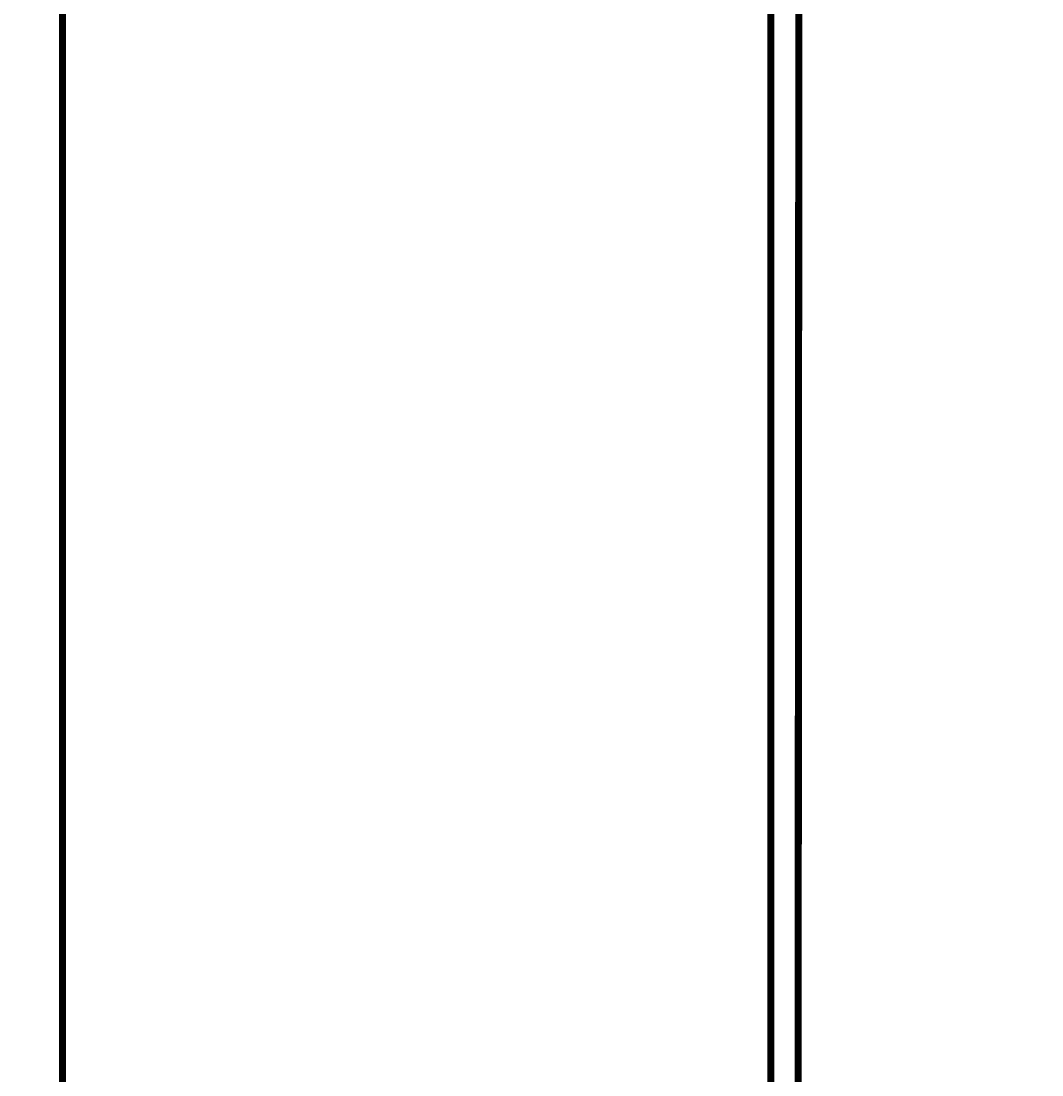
# Model space of a CAD drawing. Header units: millimetres. Extents: x 747415 to 1601423, y -236173 to 551995.
# Tile 189 of 256: x 1034905 to 1035049, y 81195 to 81344. Entities that reach past the tile are written whole.
import ezdxf

# ---------------------------------------------------------------- set-up
doc = ezdxf.new("R2010")
doc.units = ezdxf.units.MM
doc.header["$LTSCALE"] = 100
doc.header["$MEASUREMENT"] = 0
doc.layers.get('DEFPOINTS').update_dxf_attribs({"color": 6, "linetype": 'CONTINUOUS', "lineweight": 0})
for name, color, linetype, lineweight in [('T--A9042_BEPLANTING', 90, 'CONTINUOUS', 0), ('T--L9042_BEPLANTING', 90, 'CONTINUOUS', 0), ('T--M9040_Terrein_Afwerking_Plein', 244, 'CONTINUOUS', 0)]:
    doc.layers.add(name, color=color, linetype=linetype, lineweight=lineweight)
doc.styles.add('Raymond nov 2012', font='isocpeur.ttf', dxfattribs={"height": 1500})
doc.styles.get("Standard").update_dxf_attribs({"font": 'arial.ttf'})
doc.dimstyles.get("Standard").update_dxf_attribs({"dimtxt": 0.18, "dimasz": 500, "dimexe": 0.18, "dimexo": 0.0625, "dimgap": 0.09, "dimtad": 0, "dimtoh": 1, "dimdec": 0, "dimzin": 0, "dimdsep": 46, "dimtxsty": 'Standard', "dimcen": 0.09, "dimadec": 0, "dimazin": 0, "dimtfac": 1, "dimtdec": 0, "dimtofl": 0, "dimtmove": 0, "dimatfit": 3, "dimfxl": 1, "dimtolj": 1, "dimtzin": 0, "dimarcsym": 0})

# ---------------------------------------------------------------- blocks, each defined once
blk = doc.blocks.new('*D122')
at = {"layer": 'DEFPOINTS', "color": 0, "linetype": 'Continuous', "transparency": 16777216}
for p in [(1057410.445462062, 83333.07668300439), (1057410.445462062, 83333.07668300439), (1034916.890846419, 83291.41001633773)]:
    blk.add_point(p, dxfattribs=at)
at = {"layer": 'T--M9040_Terrein_Afwerking_Plein', "color": 0, "linetype": 'Continuous', "lineweight": -2, "transparency": 16777216}
for p, q in [((1034916.890846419, 83291.47251633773), (1034916.890846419, 83333.25668300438)), ((1035416.890846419, 83333.07668300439), (1041401.078154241, 83333.07668300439)), ((1056910.445462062, 83333.07668300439), (1050926.258154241, 83333.07668300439)), ((1057410.445462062, 83333.13918300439), (1057410.445462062, 83333.25668300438))]:
    blk.add_line(p, q, dxfattribs=at)
at = {"layer": 'T--M9040_Terrein_Afwerking_Plein', "color": 0, "linetype": 'Continuous', "transparency": 16777216}
for points in [[(1035416.890846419, 83416.41001633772), (1035416.890846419, 83249.74334967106), (1034916.890846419, 83333.07668300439)], [(1056910.445462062, 83416.41001633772), (1056910.445462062, 83249.74334967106), (1057410.445462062, 83333.07668300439)]]:
    blk.add_solid(points, dxfattribs=at)
at = {"layer": 'T--M9040_Terrein_Afwerking_Plein', "color": 0, "linetype": 'Continuous', "transparency": 16777216, "insert": (1046163.668154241, 83333.07668300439), "char_height": 1500, "attachment_point": 5, "style": 'Raymond nov 2012'}
blk.add_mtext('\\A1;22,5 meter', dxfattribs=at)

msp = doc.modelspace()

# ---------------------------------------------------------------- hatches: boundary and pattern name
at = {"layer": 'T--A9042_BEPLANTING'}
h = msp.add_hatch(dxfattribs=at)
h.set_pattern_fill('GRASS', color=256, scale=1500, style=0)
h.set_pattern_definition([(90, (0, 0), (-1060.6601715, 1060.6601715), [281.25, -1840.0703445]), (45, (0, 0), (-1060.660171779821, 1060.660171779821), [281.25, -1218.75]), (135, (0, 0), (-1060.660171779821, -1060.660171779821), [281.25, -1218.75])])
edge = h.paths.add_edge_path()
edge.add_line((1194589.183356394, 247525.192587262), (1194593.639969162, 247264.8808100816))
edge.add_line((1194593.639969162, 247264.8808100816), (1189597.041730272, 247120.8431923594))
edge.add_line((1189597.041730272, 247120.8431923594), (1179615.176007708, 246734.4244738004))
edge.add_line((1179615.176007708, 246734.4244738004), (1169673.169393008, 246260.9255668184))
edge.add_line((1169673.169393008, 246260.9255668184), (1159743.156334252, 245284.4291924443))
edge.add_line((1159743.156334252, 245284.4291924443), (1149794.30236185, 244232.03728765))
edge.add_line((1149794.30236185, 244232.03728765), (1139904.319447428, 243419.6205866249))
edge.add_line((1139904.319447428, 243419.6205866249), (1138613.746601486, 243325.0213716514))
edge.add_line((1138613.746601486, 243325.0213716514), (1135690.007365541, 243117.1966120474))
edge.add_line((1135690.007365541, 243117.1966120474), (1132771.926390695, 242932.5034314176))
edge.add_line((1132771.926390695, 242932.5034314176), (1129859.397656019, 242758.5988470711))
edge.add_line((1129859.397656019, 242758.5988470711), (1126616.556349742, 242566.5753201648))
edge.add_line((1126616.556349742, 242566.5753201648), (1123385.963933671, 242364.6948826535))
edge.add_line((1123385.963933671, 242364.6948826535), (1120184.728324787, 242139.8331525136))
edge.add_line((1120184.728324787, 242139.8331525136), (1117014.113231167, 241880.0113158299))
edge.add_line((1117014.113231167, 241880.0113158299), (1113876.289209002, 241570.2278570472))
edge.add_line((1113876.289209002, 241570.2278570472), (1110773.76022133, 241198.3186825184))
edge.add_line((1110773.76022133, 241198.3186825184), (1107692.213832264, 240764.7203510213))
edge.add_line((1107692.213832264, 240764.7203510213), (1104624.361163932, 240306.9246438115))
edge.add_line((1104624.361163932, 240306.9246438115), (1101572.464524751, 239835.8275239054))
edge.add_line((1101572.464524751, 239835.8275239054), (1100403.086110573, 239650.923588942))
edge.add_line((1100403.086110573, 239650.923588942), (1097780.987009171, 239217.9897417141))
edge.add_line((1097780.987009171, 239217.9897417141), (1095157.329452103, 238732.8300155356))
edge.add_line((1095157.329452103, 238732.8300155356), (1092526.921808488, 238274.0522847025))
edge.add_line((1092526.921808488, 238274.0522847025), (1089457.602094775, 237766.05085837))
edge.add_line((1089457.602094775, 237766.05085837), (1086388.729915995, 237224.8457167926))
edge.add_line((1086388.729915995, 237224.8457167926), (1083401.545382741, 236651.6678591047))
edge.add_line((1083401.545382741, 236651.6678591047), (1080469.384639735, 236024.4590125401))
edge.add_line((1080469.384639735, 236024.4590125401), (1077519.444416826, 235269.8228896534))
edge.add_line((1077519.444416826, 235269.8228896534), (1074567.866792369, 234454.4976983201))
edge.add_line((1074567.866792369, 234454.4976983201), (1071611.50523844, 233602.3195103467))
edge.add_line((1071611.50523844, 233602.3195103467), (1068661.405925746, 232725.2908456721))
edge.add_line((1068661.405925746, 232725.2908456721), (1065719.423833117, 231822.3812893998))
edge.add_line((1065719.423833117, 231822.3812893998), (1062684.54004048, 230856.1087285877))
edge.add_line((1062684.54004048, 230856.1087285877), (1059866.19601153, 229920.8363846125))
edge.add_line((1059866.19601153, 229920.8363846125), (1056845.380909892, 228880.0349692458))
edge.add_line((1056845.380909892, 228880.0349692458), (1054034.149773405, 227860.4514944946))
edge.add_line((1054034.149773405, 227860.4514944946), (1051908.682056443, 227043.858742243))
edge.add_line((1051908.682056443, 227043.858742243), (1051192.353836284, 226766.2784363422))
edge.add_line((1051192.353836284, 226766.2784363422), (1050671.689749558, 226564.5188345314))
edge.add_line((1050671.689749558, 226564.5188345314), (1049927.630866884, 226262.6203580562))
edge.add_line((1049927.630866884, 226262.6203580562), (1049070.319516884, 225903.5402754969))
edge.add_line((1049070.319516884, 225903.5402754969), (1048360.834247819, 225606.3763233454))
edge.add_line((1048360.834247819, 225606.3763233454), (1045574.184821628, 224396.8677191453))
edge.add_line((1045574.184821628, 224396.8677191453), (1042746.022929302, 223102.0623231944))
edge.add_line((1042746.022929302, 223102.0623231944), (1039916.203501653, 221736.5614729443))
edge.add_line((1039916.203501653, 221736.5614729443), (1037264.037965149, 220364.5489902))
edge.add_line((1037264.037965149, 220364.5489902), (1036639.03621457, 220037.9065253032))
edge.add_line((1036639.03621457, 220037.9065253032), (1035761.730695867, 219567.0841902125))
edge.add_line((1035761.730695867, 219567.0841902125), (1034455.172790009, 218860.0200611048))
edge.add_line((1034455.172790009, 218860.0200611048), (1031834.518699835, 217415.2066519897))
edge.add_line((1031834.518699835, 217415.2066519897), (1029063.531879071, 215837.5202211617))
edge.add_line((1029063.531879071, 215837.5202211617), (1026493.512890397, 214322.9161664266))
edge.add_line((1026493.512890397, 214322.9161664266), (1023661.373834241, 212596.8096402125))
edge.add_line((1023661.373834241, 212596.8096402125), (1021148.700874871, 211011.9131839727))
edge.add_line((1021148.700874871, 211011.9131839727), (1018664.489287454, 209394.7233028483))
edge.add_line((1018664.489287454, 209394.7233028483), (1016111.629667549, 207674.0512409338))
edge.add_line((1016111.629667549, 207674.0512409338), (1013541.964280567, 205866.6755217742))
edge.add_line((1013541.964280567, 205866.6755217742), (1011054.819466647, 204060.9387537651))
edge.add_line((1011054.819466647, 204060.9387537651), (1008551.610144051, 202180.9328117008))
edge.add_line((1008551.610144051, 202180.9328117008), (1006071.976743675, 200261.2710021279))
edge.add_line((1006071.976743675, 200261.2710021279), (1003623.025875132, 198305.8767964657))
edge.add_line((1003623.025875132, 198305.8767964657), (1001255.469395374, 196356.5407296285))
edge.add_line((1001255.469395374, 196356.5407296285), (998895.9700791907, 194358.2368083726))
edge.add_line((998895.9700791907, 194358.2368083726), (996592.8944766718, 192340.97313271))
edge.add_line((996592.8944766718, 192340.97313271), (994271.1875043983, 190253.0937113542))
edge.add_line((994271.1875043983, 190253.0937113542), (992089.7994582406, 188232.7127051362))
edge.add_line((992089.7994582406, 188232.7127051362), (989855.1262473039, 186096.7350539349))
edge.add_line((989855.1262473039, 186096.7350539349), (987565.6823597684, 183840.7790538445))
edge.add_line((987565.6823597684, 183840.7790538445), (985556.7299641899, 181812.4301056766))
edge.add_line((985556.7299641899, 181812.4301056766), (983340.2350928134, 179499.9136924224))
edge.add_line((983340.2350928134, 179499.9136924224), (981234.4224591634, 177237.5646176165))
edge.add_line((981234.4224591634, 177237.5646176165), (979162.9404837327, 174943.2150951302))
edge.add_line((979162.9404837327, 174943.2150951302), (977214.6912824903, 172724.589817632))
edge.add_line((977214.6912824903, 172724.589817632), (975036.892136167, 170165.0712242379))
edge.add_line((975036.892136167, 170165.0712242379), (973160.4115033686, 167901.1060704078))
edge.add_line((973160.4115033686, 167901.1060704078), (971300.1449704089, 165540.1855951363))
edge.add_line((971300.1449704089, 165540.1855951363), (970653.4890049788, 164750.3471993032))
edge.add_line((970653.4890049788, 164750.3471993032), (969323.9063495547, 163031.6935432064))
edge.add_line((969323.9063495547, 163031.6935432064), (967532.3890671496, 160664.5849141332))
edge.add_line((967532.3890671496, 160664.5849141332), (965620.3296934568, 158124.4459659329))
edge.add_line((965620.3296934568, 158124.4459659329), (963729.4845107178, 155559.8609294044))
edge.add_line((963729.4845107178, 155559.8609294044), (962160.0236949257, 153368.2046887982))
edge.add_line((962160.0236949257, 153368.2046887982), (960583.8528034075, 151476.8389314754))
edge.add_line((960583.8528034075, 151476.8389314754), (957868.105888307, 147829.1408545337))
edge.add_line((957868.105888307, 147829.1408545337), (955546.5790209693, 144354.9567769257))
edge.add_line((955546.5790209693, 144354.9567769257), (952781.7656181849, 139999.1011205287))
edge.add_line((952781.7656181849, 139999.1011205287), (950228.3086077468, 135925.6708781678))
edge.add_line((950228.3086077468, 135925.6708781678), (947689.5073290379, 131669.0703530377))
edge.add_line((947689.5073290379, 131669.0703530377), (945836.5112818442, 128467.425615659))
edge.add_line((945836.5112818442, 128467.425615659), (939785.2423897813, 117718.8764374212))
edge.add_line((939785.2423897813, 117718.8764374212), (930712.8691826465, 102774.4008732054))
edge.add_line((930712.8691826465, 102774.4008732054), (922173.5303168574, 90199.79888080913))
edge.add_arc((831492.4565277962, 157259.0671569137), 112782.9889888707, 306.6061945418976, 323.5168235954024, ccw=False)
edge.add_line((898746.2688379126, 66722.1833193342), (906881.3233336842, 58450.83916981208))
edge.add_arc((1039056.701679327, -43733.64882697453), 167068.8487659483, 138.0648379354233, 142.2924710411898, ccw=False)
edge.add_line((914773.9242214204, 67916.65997388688), (924725.8059382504, 83316.85696533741))
edge.add_line((924725.8059382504, 83316.85696533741), (935036.8651486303, 100427.9154699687))
edge.add_line((935036.8651486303, 100427.9154699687), (938271.2433296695, 105214.4104993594))
edge.add_line((938271.2433296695, 105214.4104993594), (944567.1507563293, 115601.1526881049))
edge.add_line((944567.1507563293, 115601.1526881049), (949536.6850096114, 124088.1309045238))
edge.add_line((949536.6850096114, 124088.1309045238), (954824.4722579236, 132626.5871638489))
edge.add_line((954824.4722579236, 132626.5871638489), (959827.8901647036, 140132.6712405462))
edge.add_line((959827.8901647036, 140132.6712405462), (963059.8116493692, 145135.1199469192))
edge.add_line((963059.8116493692, 145135.1199469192), (965500.1968948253, 148828.3561125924))
edge.add_line((965500.1968948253, 148828.3561125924), (966613.36124763, 150562.7860717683))
edge.add_line((966613.36124763, 150562.7860717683), (968025.3733845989, 152669.5835323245))
edge.add_line((968025.3733845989, 152669.5835323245), (969925.1473204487, 155201.5519725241))
edge.add_line((969925.1473204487, 155201.5519725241), (971712.1012870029, 157704.4647360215))
edge.add_line((971712.1012870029, 157704.4647360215), (973307.2852349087, 159791.4462344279))
edge.add_line((973307.2852349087, 159791.4462344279), (974380.7726253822, 161326.9360360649))
edge.add_line((974380.7726253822, 161326.9360360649), (975513.5, 162711.848063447))
edge.add_line((975513.5, 162711.848063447), (977022.752271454, 164676.5229055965))
edge.add_line((977022.752271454, 164676.5229055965), (979125.9893734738, 167160.9360769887))
edge.add_line((979125.9893734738, 167160.9360769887), (980701.6437046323, 168861.6585919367))
edge.add_line((980701.6437046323, 168861.6585919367), (983077.9971673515, 171627.5046208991))
edge.add_line((983077.9971673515, 171627.5046208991), (985074.3190954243, 173856.0293796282))
edge.add_line((985074.3190954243, 173856.0293796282), (986909.1324194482, 175828.5052957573))
edge.add_line((986909.1324194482, 175828.5052957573), (989063.6991808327, 178159.2564685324))
edge.add_line((989063.6991808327, 178159.2564685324), (991154.4284170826, 180245.1449423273))
edge.add_line((991154.4284170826, 180245.1449423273), (993121.204704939, 182057.6062035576))
edge.add_line((993121.204704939, 182057.6062035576), (995324.4937860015, 184142.0513353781))
edge.add_line((995324.4937860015, 184142.0513353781), (997280.2187862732, 186006.6117934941))
edge.add_line((997280.2187862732, 186006.6117934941), (999623.7444072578, 188200.4480386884))
edge.add_line((999623.7444072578, 188200.4480386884), (1002349.06450187, 190608.0645018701))
edge.add_line((1002349.06450187, 190608.0645018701), (1004754.956385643, 192653.0657104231))
edge.add_line((1004754.956385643, 192653.0657104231), (1007294.927512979, 194741.9176252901))
edge.add_line((1007294.927512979, 194741.9176252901), (1008978.786427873, 196161.9279653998))
edge.add_line((1008978.786427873, 196161.9279653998), (1011076.046827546, 197755.949886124))
edge.add_line((1011076.046827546, 197755.949886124), (1013065.241322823, 199247.8142550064))
edge.add_line((1013065.241322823, 199247.8142550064), (1015821.036522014, 201346.8817583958))
edge.add_line((1015821.036522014, 201346.8817583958), (1017686.715761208, 202722.5202187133))
edge.add_line((1017686.715761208, 202722.5202187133), (1020957.031043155, 204817.9703822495))
edge.add_line((1020957.031043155, 204817.9703822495), (1023228.197490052, 206313.4005862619))
edge.add_line((1023228.197490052, 206313.4005862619), (1026470.580287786, 208376.7444168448))
edge.add_line((1026470.580287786, 208376.7444168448), (1028603.548419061, 209658.4324395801))
edge.add_line((1028603.548419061, 209658.4324395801), (1030968.80069323, 211111.6365882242))
edge.add_line((1030968.80069323, 211111.6365882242), (1032974.55669337, 212278.4703822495))
edge.add_line((1032974.55669337, 212278.4703822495), (1034989.373018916, 213415.4703822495))
edge.add_line((1034989.373018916, 213415.4703822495), (1036654.679358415, 214452.7284323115))
edge.add_line((1036654.679358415, 214452.7284323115), (1038246.030028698, 215241.6525211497))
edge.add_line((1038246.030028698, 215241.6525211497), (1039948.347105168, 216202.7611835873))
edge.add_line((1039948.347105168, 216202.7611835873), (1041825.775407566, 217172.0387782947))
edge.add_line((1041825.775407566, 217172.0387782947), (1043014.130600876, 217759.8587245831))
edge.add_line((1043014.130600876, 217759.8587245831), (1045164.207278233, 218821.1446640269))
edge.add_line((1045164.207278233, 218821.1446640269), (1047341.541396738, 219812.4042785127))
edge.add_line((1047341.541396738, 219812.4042785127), (1050071.070380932, 221013.9847147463))
edge.add_line((1050071.070380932, 221013.9847147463), (1051244.220242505, 221490.9703822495))
edge.add_line((1051244.220242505, 221490.9703822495), (1052347.556048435, 221956.9703822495))
edge.add_line((1052347.556048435, 221956.9703822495), (1053649.505633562, 222430.4703822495))
edge.add_line((1053649.505633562, 222430.4703822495), (1054533.125616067, 222784.9703822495))
edge.add_line((1054533.125616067, 222784.9703822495), (1056086.056048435, 223306.4703822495))
edge.add_line((1056086.056048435, 223306.4703822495), (1057869.317007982, 223968.9703822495))
edge.add_line((1057869.317007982, 223968.9703822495), (1060574.556048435, 224929.9703822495))
edge.add_line((1060574.556048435, 224929.9703822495), (1063483.693448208, 225922.9703822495))
edge.add_line((1063483.693448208, 225922.9703822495), (1065608.902869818, 226631.5928420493))
edge.add_line((1065608.902869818, 226631.5928420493), (1069173.063766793, 227676.4703822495))
edge.add_line((1069173.063766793, 227676.4703822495), (1072281.976844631, 228625.6370851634))
edge.add_line((1072281.976844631, 228625.6370851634), (1075375.393685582, 229611.4703822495))
edge.add_line((1075375.393685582, 229611.4703822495), (1077123.927341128, 230119.6202965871))
edge.add_line((1077123.927341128, 230119.6202965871), (1080375.393685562, 230986.9703822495))
edge.add_line((1080375.393685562, 230986.9703822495), (1082892.59424849, 231747.063377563))
edge.add_line((1082892.59424849, 231747.063377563), (1087287.423228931, 232727.2950449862))
edge.add_line((1087287.423228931, 232727.2950449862), (1089726.850960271, 233304.2362615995))
edge.add_line((1089726.850960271, 233304.2362615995), (1092683.446469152, 233905.2273305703))
edge.add_line((1092683.446469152, 233905.2273305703), (1095564.39358423, 234529.0460324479))
edge.add_line((1095564.39358423, 234529.0460324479), (1098820.302557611, 235134.1241847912))
edge.add_line((1098820.302557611, 235134.1241847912), (1101429.170216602, 235680.8008375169))
edge.add_line((1101429.170216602, 235680.8008375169), (1102775.393686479, 235932.9703822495))
edge.add_line((1102775.393686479, 235932.9703822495), (1105482.445207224, 236248.9731120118))
edge.add_line((1105482.445207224, 236248.9731120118), (1107758.806802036, 236612.3974063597))
edge.add_line((1107758.806802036, 236612.3974063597), (1110496.734538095, 236978.709052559))
edge.add_line((1110496.734538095, 236978.709052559), (1115376.09056841, 237663.74762912))
edge.add_line((1115376.09056841, 237663.74762912), (1120160.891047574, 238162.6478780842))
edge.add_line((1120160.891047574, 238162.6478780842), (1122883.614224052, 238303.4541035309))
edge.add_line((1122883.614224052, 238303.4541035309), (1125390.668896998, 238461.9145557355))
edge.add_line((1125390.668896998, 238461.9145557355), (1128123.405194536, 238391.9703822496))
edge.add_line((1128123.405194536, 238391.9703822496), (1132768.170728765, 238736.4703822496))
edge.add_line((1132768.170728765, 238736.4703822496), (1135790.587054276, 239107.9661654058))
edge.add_line((1135790.587054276, 239107.9661654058), (1138342.939986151, 239481.4559637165))
edge.add_line((1138342.939986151, 239481.4559637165), (1142060.429729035, 239524.4703822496))
edge.add_line((1142060.429729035, 239524.4703822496), (1147419.917958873, 239838.0534921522))
edge.add_line((1147419.917958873, 239838.0534921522), (1152508.673443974, 240937.7589930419))
edge.add_line((1152508.673443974, 240937.7589930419), (1161790.444571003, 241405.2496544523))
edge.add_line((1161790.444571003, 241405.2496544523), (1166293.103583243, 242414.3174930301))
edge.add_line((1166293.103583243, 242414.3174930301), (1170003.913318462, 243136.4703822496))
edge.add_line((1170003.913318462, 243136.4703822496), (1182817.631044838, 243902.9703822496))
edge.add_line((1182817.631044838, 243902.9703822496), (1191677.386953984, 244103.4703822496))
edge.add_line((1191677.386953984, 244103.4703822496), (1200992.076095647, 244164.4703822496))
edge.add_line((1200992.076095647, 244164.4703822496), (1212315.556048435, 244345.4703822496))
edge.add_line((1212315.556048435, 244345.4703822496), (1212435.360344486, 247419.9703822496))
edge.add_line((1212435.360344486, 247419.9703822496), (1205479.360384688, 247503.5173473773))
edge.add_line((1205479.360384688, 247503.5173473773), (1202606.248328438, 247460.6223195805))
edge.add_line((1202606.248328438, 247460.6223195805), (1194593.639969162, 247264.8808100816))
at = {"layer": 'T--A9042_BEPLANTING', "lineweight": 0}
h = msp.add_hatch(dxfattribs=at)
h.set_pattern_fill('GRASS', color=256, scale=1000, angle=2.544443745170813e-14, style=0)
h.set_pattern_definition([(90, (968263.6561779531, -42880.74541135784), (-707.1067810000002, 707.1067809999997), [187.5, -1226.713563]), (45.00000000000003, (968263.6561779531, -42880.74541135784), (-707.1067811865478, 707.1067811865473), [187.5, -812.5]), (135, (968263.6561779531, -42880.74541135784), (-707.1067811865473, -707.1067811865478), [187.4999999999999, -812.4999999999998])])
edge = h.paths.add_edge_path()
edge.add_line((1054666.89059243, 90958.07687630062), (1054666.89059243, 88708.07687630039))
edge.add_line((1039316.89059243, 88708.07687630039), (1059066.89059243, 88708.07687630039))
edge.add_line((1039316.89059243, 88708.07687630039), (1039316.89059243, 77958.07687630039))
edge.add_line((1034666.89059243, 90958.07687630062), (1034666.89059243, 72958.07687630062))
edge.add_line((1034666.89059243, 90958.07687630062), (1054666.89059243, 90958.07687630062))
edge.add_line((1039316.890846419, 88708.07668300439), (1059066.89084642, 88708.07668300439))
edge.add_line((1039316.890846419, 88708.07668300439), (1039316.890846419, 77958.07668300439))
edge.add_line((1034666.890846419, 90958.07668300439), (1034666.890846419, 72958.07668300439))
edge.add_line((1054666.89084642, 90958.07668300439), (1054666.890846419, 88708.07668300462))
edge.add_line((1034666.890846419, 90958.07668300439), (1054666.89084642, 90958.07668300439))
edge.add_line((1054666.89059243, 77958.07687630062), (1054666.89059243, 72958.07687630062))
edge.add_line((1039316.89059243, 77958.07687630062), (1059066.89059243, 77958.07687630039))
edge.add_line((1034666.89059243, 72958.07687630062), (1054666.89059243, 72958.07687630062))
edge.add_line((1054666.890846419, 77958.07668300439), (1054666.89084642, 72958.07668300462))
edge.add_line((1039316.890846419, 77958.07668300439), (1059066.890846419, 77958.07668300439))
edge.add_line((1034666.890846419, 72958.07668300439), (1054666.89084642, 72958.07668300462))

# ---------------------------------------------------------------- linework, layer by layer
at = {"layer": 'T--L9042_BEPLANTING', "const_width": 1}
for points in [[(1035022, 93078.18196679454), (1035222, 93078.18196679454), (1035222, 75278.18196679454), (1035010.445462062, 75278.18196679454)], [(1034910.445462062, 82178.18196679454), (1035010.445462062, 82178.18196679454), (1035010.445462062, 81178.18196679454), (1034910.445462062, 81178.18196679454)]]:
    msp.add_lwpolyline(points, close=True, dxfattribs=at)

# ---------------------------------------------------------------- dimensions: what is measured, and where the dimension line sits
at = {"layer": 'T--M9040_Terrein_Afwerking_Plein', "linetype": 'Continuous'}
dim = msp.add_linear_dim(base=(1057410.445462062, 83333.07668300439), p1=(1034916.890846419, 83291.41001633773), p2=(1057410.445462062, 83333.07668300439), text='22,5 meter', dimstyle='Standard', override={"dimtxsty": 'Raymond nov 2012'}, dxfattribs=at)
dim.commit()
dim.dimension.update_dxf_attribs({"geometry": '*D122', "text_midpoint": (1046163.668154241, 83333.07668300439)})

doc.saveas('drawing.dxf')
